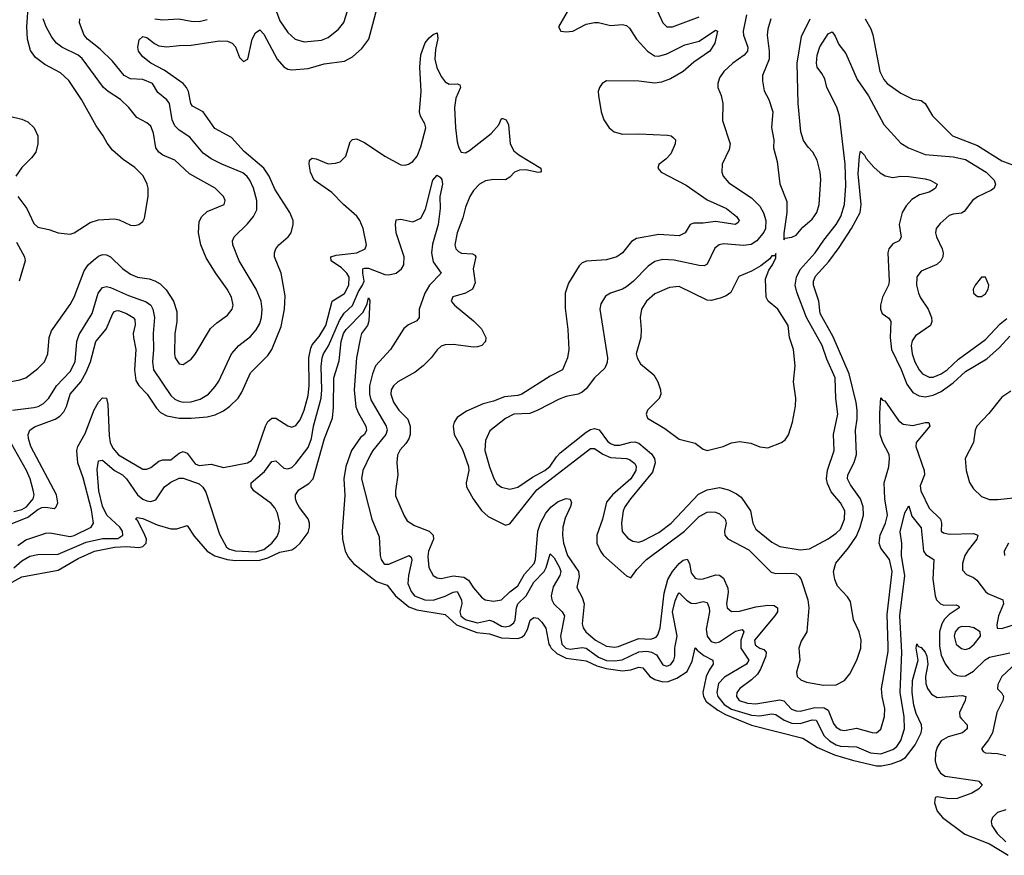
# Model space of a CAD drawing. Header units: inches. Extents: x 2323201 to 2563958, y 895391 to 1023096.
# Tile 23 of 196: x 2364180 to 2369063, y 998963 to 1003106. Entities that reach past the tile are written whole.
import ezdxf

# ---------------------------------------------------------------- set-up
doc = ezdxf.new("R2010")
doc.units = ezdxf.units.IN
doc.header["$MEASUREMENT"] = 0
doc.layers.add('C3060', color=7, linetype='Continuous')
doc.layers.add('C3969', color=7, linetype='Continuous')

msp = doc.modelspace()

# ---------------------------------------------------------------- linework, layer by layer
at = {"layer": 'C3060', "color": 5}
msp.add_line((2367090, 1000000.1, 180), (2367090.7, 1000000, 180), dxfattribs=at)
for points, elevation in [([(2364110, 1000594.4), (2364220.4, 1000639.6), (2364270, 1000677.6), (2364290, 1000687.2), (2364310, 1000689.4), (2364350, 1000682.1), (2364354.9, 1000685.1), (2364361.3, 1000690), (2364369.3, 1000710), (2364363.1, 1000750), (2364234.8, 1000990), (2364222.8, 1001030), (2364222.2, 1001050), (2364229.8, 1001070), (2364253.3, 1001086.7), (2364355.1, 1001124.9), (2364379.2, 1001140.8), (2364398.6, 1001161.4), (2364411.9, 1001188.1), (2364429.9, 1001250), (2364483.7, 1001310), (2364510, 1001357.6), (2364531.5, 1001410), (2364558.2, 1001510), (2364608.6, 1001571.4), (2364642.2, 1001650), (2364650, 1001659.8), (2364658.1, 1001661.9), (2364670, 1001663.3), (2364709.2, 1001650), (2364743, 1001630), (2364750, 1001619), (2364752.4, 1001592.4), (2364743.2, 1001550), (2364743.5, 1001530), (2364755.9, 1001470), (2364749.7, 1001369.7), (2364756.4, 1001316.4), (2364770, 1001292), (2364812.5, 1001250), (2364859, 1001179), (2364878.7, 1001158.7), (2364910, 1001142.2), (2364970.8, 1001130.8), (2365030, 1001130.1), (2365110, 1001137.4), (2365150, 1001147.3), (2365190, 1001167.1), (2365221.5, 1001190), (2365262.9, 1001230), (2365281.6, 1001258.4), (2365324.2, 1001355.8), (2365410, 1001440.7), (2365429.9, 1001470.1), (2365475.8, 1001584.2), (2365493.3, 1001670), (2365496.5, 1001736.5), (2365476.5, 1001850), (2365443.9, 1001930), (2365443.5, 1001950), (2365450.9, 1001970), (2365465.4, 1001990), (2365511.6, 1002030), (2365526.3, 1002050), (2365536.4, 1002090), (2365535.3, 1002110), (2365520.3, 1002150), (2365445.1, 1002265.1), (2365417.3, 1002330), (2365391.1, 1002370), (2365293.2, 1002453.2), (2365230, 1002521.3), (2365146.9, 1002566.9), (2365090.5, 1002650), (2365037, 1002677), (2365028.6, 1002690), (2365016.9, 1002750), (2365007.6, 1002770), (2364991.1, 1002790), (2364895.5, 1002855.5), (2364830.9, 1002890), (2364790, 1002921.6), (2364769.1, 1002950), (2364765.4, 1002970), (2364773, 1003007), (2364790, 1003022.8), (2364810, 1003017.1), (2364847.8, 1002987.8), (2364870, 1002976.6), (2364908.9, 1002971.1), (2364970, 1002978.8), (2365030, 1002980.2), (2365170, 1003001.4), (2365210, 1002999.7), (2365233.4, 1002990), (2365250.9, 1002970.9), (2365270, 1002919.3), (2365290, 1002899.6), (2365310.7, 1002910), (2365332.3, 1003010), (2365350, 1003041.7), (2365370, 1003055.8), (2365390, 1003033.7), (2365457.3, 1002910), (2365490, 1002872.8), (2365510, 1002860.6), (2365530, 1002857.8), (2365610, 1002864.1), (2365690, 1002888), (2365790, 1002899.7), (2365830, 1002921.8), (2365876.5, 1002963.6), (2365910.9, 1003010), (2365959.1, 1003190)], 220), ([(2364170, 1002229.2), (2364215.2, 1002170), (2364250, 1002094.9), (2364270, 1002077.6), (2364325.1, 1002065.1), (2364370, 1002048.5), (2364430, 1002042.4), (2364450, 1002048.4), (2364530, 1002101.1), (2364570, 1002114), (2364650, 1002118.9), (2364673.5, 1002113.5), (2364730, 1002088), (2364750, 1002084.9), (2364770, 1002090.7), (2364790, 1002106), (2364798, 1002122), (2364817.7, 1002230), (2364817.3, 1002270), (2364812.3, 1002290), (2364791.5, 1002331.5), (2364750, 1002372.6), (2364692.4, 1002412.4), (2364639.8, 1002459.8), (2364613.4, 1002493.4), (2364594, 1002530), (2364559.3, 1002579.3), (2364486.9, 1002710), (2364423.9, 1002803.9), (2364382.4, 1002842.4), (2364303.8, 1002883.8), (2364258.7, 1002918.7), (2364233.6, 1002953.6), (2364218.9, 1003010), (2364215, 1003070), (2364223.8, 1003190)], 280), ([(2365452.2, 1003150), (2365470, 1003100.2), (2365510, 1003042.7), (2365546, 1003010), (2365590, 1002995.6), (2365676.2, 1003003.8), (2365710, 1003017.8), (2365760.9, 1003059.1), (2365787.3, 1003092.7), (2365805.6, 1003150)], 240), ([(2366894.3, 1003145.7), (2366852.2, 1003070), (2366864, 1003050), (2366890, 1003045.2), (2366922.7, 1003050), (2366990, 1003083.2), (2367030, 1003092.3), (2367050, 1003092.3), (2367110, 1003077.7), (2367170, 1003082.4), (2367190, 1003076.5), (2367204.7, 1003064.7), (2367238.5, 1003010), (2367292.7, 1002950), (2367327.6, 1002927.6), (2367350, 1002924.7), (2367390, 1002936.8), (2367477.8, 1002982.2), (2367550, 1002999.4), (2367630, 1003054), (2367640.7, 1003050), (2367627.8, 1002990), (2367602.7, 1002950), (2367523.9, 1002896.1), (2367470.2, 1002850), (2367407.5, 1002812.5), (2367363.7, 1002796.3), (2367330, 1002790.7), (2367250, 1002801.3), (2367090, 1002802.3), (2367068.7, 1002790), (2367054.9, 1002770), (2367048.9, 1002750), (2367050.3, 1002730), (2367064, 1002650), (2367077.4, 1002610), (2367103.7, 1002570), (2367128.4, 1002550), (2367170, 1002538.3), (2367250, 1002540.1), (2367392.7, 1002532.7), (2367410.7, 1002530), (2367421.4, 1002521.4), (2367432.7, 1002510), (2367430.4, 1002490.4), (2367410, 1002441.2), (2367385.1, 1002414.9), (2367350, 1002388), (2367345.5, 1002370), (2367360.5, 1002350), (2367484.9, 1002284.9), (2367590, 1002212.4), (2367685.7, 1002170), (2367735.6, 1002130), (2367748.4, 1002110), (2367741.3, 1002098.7), (2367728.7, 1002091.3), (2367630, 1002104.6), (2367570, 1002096.5), (2367522.9, 1002097.1), (2367504.4, 1002090), (2367480.4, 1002050), (2367450, 1002034.2), (2367350, 1002041.3), (2367238.1, 1002021.9), (2367213.4, 1002006.6), (2367170.2, 1001950), (2367142, 1001930), (2367090, 1001915.8), (2366990.8, 1001909.2), (2366970, 1001901), (2366953.9, 1001886.1), (2366900.9, 1001799.1), (2366885.4, 1001750), (2366884.3, 1001675.7), (2366897.8, 1001570), (2366903.5, 1001470), (2366896.9, 1001430), (2366871.4, 1001370), (2366810, 1001339.3), (2366671, 1001249), (2366650, 1001242.8), (2366583.9, 1001236.1), (2366530, 1001214), (2366478.1, 1001201.9), (2366395.3, 1001164.7), (2366350, 1001133.7), (2366335.2, 1001110), (2366330.1, 1001089.9), (2366334.8, 1001050), (2366375.2, 1000975.2), (2366405.8, 1000890), (2366407.5, 1000870), (2366393.8, 1000810), (2366396.1, 1000790), (2366428.3, 1000730), (2366470, 1000672.3), (2366503, 1000643), (2366570, 1000608.9), (2366590, 1000599.6), (2366610, 1000606), (2366744.8, 1000775.2), (2367010, 1000980.3), (2367030, 1000980.3), (2367071.1, 1000951.1), (2367110, 1000935.6), (2367189.6, 1000929.6), (2367204.6, 1000924.6), (2367230, 1000904.9), (2367237, 1000890), (2367235.4, 1000870), (2367210, 1000828.9), (2367120.4, 1000750), (2367090, 1000713.2), (2367069.6, 1000630), (2367042.7, 1000550), (2367042.5, 1000510), (2367060.1, 1000470), (2367075.9, 1000450), (2367190, 1000348), (2367210, 1000338), (2367239.9, 1000380.1), (2367289.2, 1000430), (2367477.2, 1000570), (2367550, 1000641.8), (2367590, 1000663.6), (2367606.2, 1000666.2), (2367630, 1000664.2), (2367650, 1000656.4), (2367678, 1000630), (2367683.3, 1000610), (2367675.6, 1000570), (2367677.1, 1000550), (2367692.4, 1000532.4), (2367796.7, 1000476.7), (2367907.4, 1000367.4), (2367930, 1000360.1), (2368010, 1000361.7), (2368030, 1000357.5), (2368045.8, 1000345.8), (2368055.8, 1000330), (2368088.3, 1000230), (2368093, 1000190), (2368083, 1000070), (2368055.8, 1000024.2), (2368047.4, 1000000)], 220), ([(2367332.5, 1003170), (2367370, 1003090.4), (2367390, 1003070.2), (2367417, 1003070), (2367550, 1003120.5)], 240), ([(2364110, 1001307.2), (2364179.8, 1001320.2), (2364210, 1001330.4), (2364270, 1001376.5), (2364302.6, 1001410), (2364319.2, 1001450), (2364325.6, 1001530), (2364337.4, 1001562.6), (2364430, 1001693.4), (2364450, 1001730.3), (2364499.2, 1001860.8), (2364519.4, 1001890), (2364545.7, 1001914.3), (2364570, 1001933.1), (2364590, 1001941.9), (2364610, 1001940.5), (2364630, 1001930.1), (2364690, 1001871.6), (2364730, 1001843.5), (2364763.8, 1001830), (2364821.1, 1001821.1), (2364850, 1001811.7), (2364876.1, 1001796.1), (2364906.2, 1001766.2), (2364942.1, 1001710), (2364958.4, 1001658.4), (2364959.8, 1001610), (2364950, 1001548), (2364947.8, 1001450), (2364950.3, 1001430), (2364970, 1001400.4), (2364990, 1001396.4), (2365030, 1001423), (2365050, 1001447.7), (2365125.8, 1001574.2), (2365156.8, 1001603.2), (2365210, 1001641.7), (2365233.3, 1001670), (2365238.8, 1001690), (2365230.7, 1001730), (2365208.9, 1001770), (2365150.4, 1001850.4), (2365104.9, 1001924.9), (2365078.4, 1001990), (2365067.3, 1002050), (2365070, 1002106), (2365083.5, 1002130), (2365110, 1002154.3), (2365193.3, 1002190), (2365198.7, 1002210), (2365190, 1002229.2), (2365149.6, 1002270), (2365022.4, 1002342.4), (2364950, 1002409.8), (2364890, 1002433.9), (2364869.3, 1002449.3), (2364855.6, 1002470), (2364843.5, 1002543.5), (2364830, 1002577.4), (2364810, 1002594), (2364760.8, 1002620.8), (2364721.5, 1002670), (2364679.8, 1002710), (2364617.8, 1002750), (2364594.6, 1002770), (2364490, 1002913.1), (2364469.9, 1002930), (2364389.4, 1002969.4), (2364362.5, 1002990), (2364338.8, 1003018.8), (2364310.4, 1003070), (2364296.9, 1003110)], 260), ([(2364144.2, 1001170), (2364250, 1001182.8), (2364271.8, 1001188.2), (2364297.8, 1001202.2), (2364324.5, 1001230), (2364362.1, 1001290), (2364430, 1001360.9), (2364454.5, 1001410), (2364463.2, 1001510), (2364474.5, 1001545.5), (2364538.8, 1001650), (2364569.5, 1001750.5), (2364590, 1001777.4), (2364610, 1001782.8), (2364630, 1001778.5), (2364719.2, 1001739.2), (2364807.7, 1001707.7), (2364830.8, 1001690), (2364840.7, 1001670), (2364847.9, 1001630), (2364841.2, 1001550), (2364843.3, 1001470), (2364837.9, 1001410), (2364843.1, 1001370), (2364930, 1001242.1), (2364950, 1001223.9), (2364970, 1001214.4), (2364990, 1001209.3), (2365030, 1001210.6), (2365075.2, 1001224.8), (2365115.8, 1001250), (2365150, 1001286.9), (2365166.9, 1001313.1), (2365230.7, 1001450), (2365265.8, 1001490), (2365324.3, 1001535.7), (2365352.2, 1001567.8), (2365370, 1001600.3), (2365378.4, 1001630), (2365382, 1001670), (2365377.4, 1001710), (2365351.9, 1001770), (2365269, 1001910), (2365236.2, 1001990), (2365235.5, 1002010), (2365242.8, 1002030), (2365310, 1002093.2), (2365338.9, 1002130), (2365356, 1002164), (2365355.2, 1002210), (2365339, 1002270), (2365321.2, 1002310), (2365308.1, 1002328.1), (2365286.5, 1002346.5), (2365182.6, 1002390), (2365130, 1002416.2), (2365090, 1002443.7), (2365024.3, 1002524.3), (2364970, 1002558.6), (2364950, 1002579.4), (2364935.9, 1002610), (2364922, 1002690), (2364909.5, 1002709.5), (2364865.1, 1002745.1), (2364838.6, 1002790), (2364790, 1002810.3), (2364730, 1002813.2), (2364698.2, 1002830), (2364640.7, 1002900.7), (2364579.3, 1002959.3), (2364515.9, 1003010), (2364498.9, 1003030), (2364475.8, 1003090), (2364478, 1003110)], 240), ([(2364850, 1003110.6), (2364890, 1003105.7), (2364968.9, 1003111.1), (2365030, 1003099.2), (2365070, 1003097.2), (2365110, 1003107)], 240), ([(2367784, 1003130), (2367767.7, 1003050), (2367769.2, 1003029.2), (2367791.3, 1002970), (2367789.3, 1002950), (2367772.8, 1002930), (2367716.5, 1002890), (2367672.7, 1002850), (2367650, 1002817), (2367641.7, 1002790), (2367642, 1002770), (2367658, 1002730), (2367666.7, 1002690), (2367665.6, 1002605.6), (2367703.1, 1002490), (2367698, 1002462), (2367663.1, 1002390), (2367661.7, 1002350), (2367669, 1002330), (2367696.9, 1002296.9), (2367810, 1002222.8), (2367850, 1002181.8), (2367868.9, 1002148.9), (2367879.7, 1002110), (2367878.2, 1002070), (2367870, 1002052.5), (2367835, 1002010), (2367808.3, 1001991.7), (2367770, 1001985.7), (2367670, 1001994), (2367649.6, 1001990.4), (2367627.5, 1001972.5), (2367590, 1001894.5), (2367573.8, 1001886.2), (2367550, 1001886.7), (2367425.8, 1001914.2), (2367370, 1001916.5), (2367330, 1001907.2), (2367296.2, 1001883.8), (2367224.5, 1001810), (2367190, 1001781.4), (2367170, 1001769.1), (2367109.4, 1001750.6), (2367085.5, 1001734.5), (2367062.4, 1001697.6), (2367056.6, 1001670), (2367095.1, 1001430), (2367093.9, 1001406.1), (2367082.1, 1001377.9), (2367030, 1001330.9), (2366990, 1001275.5), (2366970, 1001259.5), (2366950, 1001249.9), (2366890, 1001237.1), (2366855.8, 1001224.2), (2366750, 1001169.9), (2366710, 1001154), (2366630, 1001149.7), (2366590, 1001128), (2366512, 1001068), (2366490, 1001019.5), (2366487.4, 1000970), (2366510, 1000888.7), (2366530.7, 1000830.7), (2366545.4, 1000805.4), (2366570, 1000788), (2366610, 1000777.7), (2366650, 1000787.5), (2366722.4, 1000837.6), (2366784.7, 1000870), (2366810, 1000891.4), (2366841.4, 1000938.6), (2366860.9, 1000959.1), (2366990, 1001060.5), (2367010, 1001073.5), (2367030, 1001079.3), (2367053.1, 1001073.1), (2367095.5, 1001015.5), (2367110, 1001004), (2367130, 1000996.5), (2367156, 1000996), (2367210, 1001011.7), (2367230, 1001012.2), (2367250, 1001006.3), (2367312.6, 1000952.6), (2367327.4, 1000930), (2367331.6, 1000908.4), (2367318.3, 1000861.7), (2367208.6, 1000730), (2367181.2, 1000690), (2367173.3, 1000670), (2367165, 1000610), (2367168.5, 1000568.5), (2367195.8, 1000535.8), (2367220.3, 1000520.3), (2367250, 1000516.1), (2367270, 1000521.7), (2367350, 1000562.7), (2367410.6, 1000610), (2367546.8, 1000753.2), (2367590, 1000775), (2367650, 1000786.4), (2367695.2, 1000775.2), (2367735.4, 1000755.4), (2367757.7, 1000737.7), (2367804.7, 1000670), (2367815.6, 1000610), (2367830, 1000580.2), (2367910, 1000515.7), (2367950, 1000493.6), (2368050, 1000477.8), (2368097.7, 1000482.3), (2368190, 1000531.6), (2368230, 1000559.8), (2368250, 1000580.2), (2368271.2, 1000630), (2368271.9, 1000670), (2368250, 1000709.8), (2368204.5, 1000764.5), (2368185.8, 1000805.8), (2368181.1, 1000830), (2368186.9, 1000873.1), (2368219.9, 1000970), (2368215.2, 1001050), (2368237.5, 1001150), (2368227, 1001227), (2368223.4, 1001330), (2368183.3, 1001423.2), (2368160.1, 1001490), (2368081.5, 1001630), (2368034.7, 1001754.7), (2368026.3, 1001790), (2368031.9, 1001830), (2368050, 1001867.3), (2368124.5, 1001950), (2368167.3, 1002012.6), (2368229.4, 1002090), (2368251.7, 1002130), (2368269.9, 1002190.1), (2368276.5, 1002283.5), (2368273.8, 1002390), (2368245.2, 1002630), (2368232.3, 1002672.3), (2368182.6, 1002770), (2368172.4, 1002812.4), (2368158.9, 1002838.9), (2368135.2, 1002870), (2368132.3, 1002890), (2368135.5, 1002930), (2368148.7, 1002971.3), (2368190, 1003035.3), (2368210, 1003046), (2368224.8, 1003024.8), (2368242.3, 1002982.3), (2368277.8, 1002937.8), (2368333.3, 1002810), (2368390, 1002729.2), (2368465.6, 1002585.6), (2368550, 1002494.3), (2368588.2, 1002470), (2368670, 1002437), (2368810, 1002426.8), (2368870, 1002412.6), (2368973.8, 1002350), (2369013.4, 1002310), (2369019.6, 1002290), (2369012.6, 1002270), (2368999.7, 1002260.3), (2368930, 1002227.2), (2368905.4, 1002210), (2368864.8, 1002155.2), (2368850, 1002146.6), (2368810, 1002141.7), (2368790, 1002134.7), (2368744.2, 1002095.8), (2368725.7, 1002070), (2368722.3, 1002050), (2368726.5, 1002030), (2368754.7, 1001970), (2368759.6, 1001950), (2368757.7, 1001930), (2368747.6, 1001910), (2368728, 1001892), (2368650, 1001859.1), (2368629.5, 1001830.5), (2368627, 1001790), (2368637.1, 1001750), (2368647.1, 1001727.1), (2368685.2, 1001670), (2368702.6, 1001630), (2368703.7, 1001610), (2368697.6, 1001590), (2368622, 1001538), (2368606.8, 1001513.2), (2368601.2, 1001490), (2368605.7, 1001450), (2368619.8, 1001410), (2368640.8, 1001370), (2368657.5, 1001350), (2368690, 1001332.7), (2368710, 1001333.6), (2368750, 1001349.6), (2368779.2, 1001370), (2368836.6, 1001423.4), (2368970, 1001520.8), (2369042.3, 1001597.7), (2369075.4, 1001624.6)], 240), ([(2367905.3, 1003110), (2367890, 1003059), (2367886.2, 1003030), (2367897.2, 1002950), (2367897, 1002910), (2367863.8, 1002830), (2367863.1, 1002803.1), (2367872.6, 1002752.6), (2367894.9, 1002710), (2367914.9, 1002650), (2367908.8, 1002571.2), (2367919.5, 1002510), (2367917.6, 1002470), (2367936.8, 1002403.2), (2367950, 1002292), (2367984.9, 1002204.9), (2367984.2, 1002150), (2367970, 1002046), (2367970, 1002014), (2367976.4, 1002023.6), (2368010, 1002028), (2368030, 1002037.3), (2368063.5, 1002076.5), (2368110, 1002117), (2368132.9, 1002150), (2368144.4, 1002190), (2368153.3, 1002313.3), (2368149.3, 1002350), (2368134.5, 1002410), (2368112.7, 1002450), (2368090, 1002474), (2368067.7, 1002507.7), (2368054, 1002550), (2368041.4, 1002690), (2368036.1, 1002890), (2368058, 1003022), (2368099.9, 1003110)], 260), ([(2368373.2, 1003110), (2368401.3, 1003061.3), (2368411.6, 1003031.6), (2368445.4, 1002850), (2368465.8, 1002810), (2368482.2, 1002790), (2368550, 1002741.8), (2368610, 1002712.4), (2368650, 1002704.9), (2368670, 1002690.4), (2368707.4, 1002630), (2368805.7, 1002530), (2368930, 1002481.9), (2369050, 1002406.1), (2369135.4, 1002375.4)], 260), ([(2364170, 1000499.1), (2364210, 1000526.2), (2364310, 1000559.6), (2364330, 1000562), (2364430, 1000543.3), (2364450, 1000547.9), (2364534.4, 1000590), (2364545.1, 1000610), (2364535.4, 1000675.5), (2364494.3, 1000834.3), (2364468.6, 1000908.6), (2364463.1, 1000970), (2364468.9, 1000990), (2364505.1, 1001054.9), (2364549, 1001171), (2364570, 1001209.4), (2364590, 1001231.3), (2364610, 1001228.8), (2364617.7, 1001197.7), (2364623.2, 1001043.2), (2364629.1, 1001009.1), (2364641, 1000981), (2364670, 1000949.2), (2364790, 1000877.3), (2364810, 1000876.6), (2364830, 1000885.2), (2364870, 1000917.8), (2364890, 1000923.5), (2364930, 1000924.2), (2364970, 1000956), (2364990, 1000964.2), (2365010, 1000956.8), (2365050, 1000903.3), (2365070, 1000896.3), (2365130, 1000901.4), (2365190, 1000886.4), (2365310, 1000909.5), (2365330, 1000920.5), (2365350, 1000947.1), (2365398.7, 1001090), (2365410, 1001112.9), (2365419.1, 1001120.9), (2365430, 1001129.4), (2365450, 1001129.4), (2365510, 1001092.1), (2365530, 1001086.2), (2365550, 1001094.4), (2365570, 1001122), (2365589.9, 1001170), (2365610, 1001243.1), (2365615.8, 1001290), (2365614.2, 1001430), (2365623, 1001477), (2365630, 1001493.6), (2365665.2, 1001534.8), (2365698.3, 1001590), (2365729.4, 1001710.6), (2365790, 1001749), (2365811.5, 1001790), (2365813.9, 1001830), (2365802.9, 1001850), (2365775.1, 1001875.1), (2365724.5, 1001910), (2365722.9, 1001930), (2365750, 1001939), (2365851.6, 1001950), (2365892.6, 1001970), (2365900.3, 1001990), (2365883.2, 1002070), (2365866.9, 1002110), (2365851.2, 1002131.2), (2365785.2, 1002190), (2365727.9, 1002250), (2365640.2, 1002310), (2365622.7, 1002350), (2365614.8, 1002390), (2365616.9, 1002410), (2365630, 1002419.6), (2365650, 1002416.5), (2365710, 1002391.5), (2365746.1, 1002393.9), (2365770, 1002402), (2365796.9, 1002430), (2365819.4, 1002500.6), (2365830, 1002512.4), (2365850, 1002514.6), (2365890, 1002496.9), (2365990, 1002428.7), (2366070, 1002386.7), (2366090, 1002384.9), (2366108.7, 1002390), (2366130, 1002403.1), (2366151.3, 1002428.7), (2366170, 1002476.3), (2366194.4, 1002570), (2366189.8, 1002590), (2366167.8, 1002627.8), (2366163.4, 1002650), (2366171.7, 1002750), (2366164.5, 1002870), (2366168.6, 1002931.4), (2366190, 1002991.7), (2366210, 1003016), (2366230, 1003032.2), (2366250, 1003040.7), (2366253.4, 1003013.4), (2366241.8, 1002958.2), (2366238.9, 1002910), (2366248.6, 1002868.6), (2366270, 1002824.6), (2366290, 1002798), (2366310, 1002787.2), (2366350, 1002788.5), (2366362.5, 1002782.5), (2366365.7, 1002770), (2366342.3, 1002717.7), (2366336.4, 1002670), (2366341.4, 1002570), (2366350, 1002500.7), (2366357.4, 1002470), (2366368.5, 1002448.5), (2366390, 1002445.5), (2366410, 1002458), (2366517.6, 1002542.4), (2366555.5, 1002584.5), (2366570, 1002616.9), (2366576.5, 1002616.5), (2366593, 1002610), (2366604.4, 1002584.4), (2366612.3, 1002490), (2366630, 1002455.8), (2366655.4, 1002435.4), (2366764.9, 1002370), (2366765.4, 1002354.6), (2366762, 1002350), (2366751, 1002349), (2366690, 1002360.9), (2366659.4, 1002360.6), (2366633.8, 1002350), (2366610, 1002325.1), (2366590, 1002311.9), (2366530, 1002314.4), (2366490, 1002307.2), (2366459.6, 1002290), (2366430, 1002259.7), (2366411.6, 1002230), (2366390, 1002177.2), (2366376.9, 1002123.1), (2366348.9, 1002048.9), (2366338.5, 1001990), (2366342.7, 1001970), (2366356, 1001956), (2366370.9, 1001949.1), (2366424.7, 1001944.7), (2366437.7, 1001937.7), (2366441.6, 1001930), (2366429.2, 1001870), (2366438.7, 1001801.3), (2366424.9, 1001770), (2366390, 1001750.8), (2366328.2, 1001731.8), (2366320.4, 1001710), (2366336.4, 1001690), (2366430, 1001612.5), (2366470, 1001572.6), (2366491.9, 1001530), (2366490.1, 1001509.9), (2366471.8, 1001490), (2366450, 1001483.4), (2366430, 1001482.2), (2366330, 1001496), (2366290, 1001493.6), (2366270, 1001486.6), (2366250, 1001469.7), (2366220.9, 1001430), (2366180.3, 1001390), (2366141.1, 1001358.9), (2366055.6, 1001310), (2366033.9, 1001290), (2366022.7, 1001270), (2366020.9, 1001250), (2366033.5, 1001210), (2366060.5, 1001170), (2366104.9, 1001124.9), (2366117, 1001090), (2366115.7, 1001050), (2366110, 1001028.4), (2366095.5, 1001004.5), (2366066.1, 1000973.9), (2366053, 1000947), (2366049.5, 1000910), (2366055.8, 1000850), (2366043.7, 1000770), (2366044.4, 1000744.4), (2366085.9, 1000645.9), (2366101.6, 1000621.6), (2366137.2, 1000597.2), (2366210.2, 1000570), (2366230.1, 1000550.1), (2366231.3, 1000530), (2366207.9, 1000470), (2366204.3, 1000444.3), (2366209.6, 1000389.6), (2366230, 1000350.3), (2366250, 1000339.3), (2366270, 1000335.9), (2366330, 1000348.4), (2366382, 1000342), (2366406.2, 1000326.2), (2366430, 1000289.3), (2366470, 1000243.2), (2366488.9, 1000228.9), (2366530, 1000222.6), (2366570, 1000228.8), (2366610.7, 1000269.3), (2366650, 1000298.9), (2366683.3, 1000356.7), (2366731.7, 1000410), (2366738.1, 1000430), (2366748.9, 1000570), (2366763.3, 1000610), (2366790, 1000659.8), (2366815.1, 1000690), (2366850, 1000716.7), (2366890, 1000732.3), (2366909.3, 1000729.3), (2366916.3, 1000710), (2366911.8, 1000691.8), (2366885.7, 1000634.3), (2366874.1, 1000590), (2366871.9, 1000550), (2366876.1, 1000510), (2366896, 1000450), (2366950.7, 1000369.3), (2366954.6, 1000345.4), (2366942.3, 1000290), (2366970, 1000240.7), (2366979.3, 1000210), (2366970.1, 1000110.1), (2366973.8, 1000090), (2366987.2, 1000070), (2367035.4, 1000030), (2367090, 1000000.1)], 180), ([(2364130, 1002628.1), (2364190, 1002613.4), (2364219.8, 1002599.8), (2364251.4, 1002570), (2364270.2, 1002529.8), (2364270.3, 1002490), (2364260.3, 1002450), (2364239.1, 1002420.9), (2364190, 1002373.7), (2364160.2, 1002330)], 280), ([(2368351.7, 1000000), (2368353.9, 1000030), (2368343.8, 1000070), (2368315.8, 1000130), (2368300.7, 1000220.7), (2368284.7, 1000244.7), (2368236.4, 1000296.4), (2368222.1, 1000330), (2368216.1, 1000370), (2368228.2, 1000411.8), (2368290, 1000487.2), (2368330, 1000544.4), (2368348.4, 1000590), (2368364.5, 1000650), (2368362.4, 1000690), (2368349.9, 1000730), (2368299.5, 1000799.5), (2368286, 1000830), (2368287.5, 1000850), (2368319.1, 1000910), (2368329.9, 1000950), (2368324.5, 1001070), (2368333.2, 1001126.8), (2368334.1, 1001170), (2368328.7, 1001208.7), (2368293.7, 1001350), (2368213.8, 1001533.8), (2368149.5, 1001650), (2368142.4, 1001710), (2368116.9, 1001790), (2368116.7, 1001810), (2368126.4, 1001833.6), (2368193.1, 1001906.9), (2368243.4, 1001976.6), (2368305.3, 1002070), (2368348.9, 1002150), (2368353.5, 1002190), (2368338.1, 1002341.9), (2368344.4, 1002430), (2368350, 1002453.4), (2368370, 1002434.4), (2368378.3, 1002418.3), (2368415.2, 1002375.2), (2368446.7, 1002346.7), (2368471.5, 1002331.5), (2368510, 1002323.2), (2368550.6, 1002329.4), (2368590, 1002328.1), (2368670, 1002316.3), (2368695.5, 1002310), (2368730.4, 1002290), (2368721.1, 1002270), (2368710, 1002262.8), (2368690, 1002251.7), (2368642.9, 1002237.1), (2368605.1, 1002214.9), (2368576.1, 1002183.9), (2368556.8, 1002150), (2368541.4, 1002090), (2368551.5, 1002028.5), (2368541.1, 1002010), (2368510, 1001994), (2368489.6, 1001970), (2368485.5, 1001950), (2368492.4, 1001810), (2368488.3, 1001790), (2368459.2, 1001730), (2368449, 1001690), (2368449, 1001670), (2368457.2, 1001650), (2368490, 1001626), (2368500.9, 1001610), (2368496.9, 1001530), (2368504.3, 1001470), (2368551.4, 1001371.4), (2368579.3, 1001299.3), (2368610, 1001258.2), (2368640.9, 1001240.9), (2368670, 1001236.3), (2368710, 1001243.9), (2368750, 1001262.4), (2368810, 1001305.9), (2368870, 1001361.7), (2368976.1, 1001423.9), (2369038.6, 1001481.4), (2369090, 1001536.8)], 220), ([(2364151.5, 1000388.5), (2364190, 1000423.6), (2364230, 1000446.3), (2364270, 1000453.7), (2364370, 1000456.1), (2364510, 1000515.1), (2364590, 1000533), (2364666.1, 1000533.9), (2364690.7, 1000549.3), (2364690, 1000570.5), (2364676, 1000590), (2364611.9, 1000650), (2364590, 1000694), (2364571.7, 1000770), (2364563.8, 1000876.2), (2364570, 1000918.4), (2364590, 1000922), (2364650, 1000871.5), (2364690, 1000848.4), (2364709.7, 1000829.7), (2364763.8, 1000750), (2364790, 1000728.6), (2364810, 1000720.1), (2364830, 1000716.8), (2364854.5, 1000725.5), (2364898, 1000790), (2364930, 1000813), (2364970, 1000831.9), (2364990, 1000832.1), (2365070, 1000804.2), (2365088.3, 1000788.3), (2365102.6, 1000762.6), (2365170, 1000554.6), (2365204.7, 1000490), (2365220.1, 1000480.1), (2365250, 1000473), (2365350, 1000467.5), (2365390, 1000479), (2365430.4, 1000510), (2365457.2, 1000542.8), (2365467.1, 1000570), (2365469.6, 1000610), (2365458.8, 1000658.8), (2365445.8, 1000685.8), (2365427.6, 1000707.6), (2365341.1, 1000770), (2365327.1, 1000790), (2365327.3, 1000810), (2365394, 1000866), (2365430, 1000916.1), (2365450, 1000918.5), (2365490, 1000881.7), (2365510, 1000878.3), (2365530, 1000885.7), (2365550, 1000905.4), (2365610, 1000985.2), (2365626.2, 1001030), (2365637.3, 1001090), (2365674.5, 1001230), (2365678.1, 1001270), (2365674.4, 1001385.6), (2365680.1, 1001430), (2365686.8, 1001450), (2365710.8, 1001489.2), (2365765.4, 1001614.6), (2365789.4, 1001650.6), (2365830.3, 1001689.7), (2365860.9, 1001759.1), (2365879.8, 1001790), (2365888.2, 1001810), (2365880.8, 1001850), (2365882.2, 1001870), (2365890, 1001874.4), (2365910, 1001874.6), (2365990, 1001841.8), (2366010, 1001840.8), (2366047.1, 1001850), (2366074.2, 1001870), (2366085.6, 1001890), (2366086.6, 1001930), (2366047.3, 1002050), (2366043.5, 1002090), (2366047, 1002113), (2366070, 1002117.7), (2366130, 1002104.4), (2366170, 1002122.4), (2366192.8, 1002167.2), (2366229.3, 1002310), (2366250, 1002334.9), (2366265.8, 1002325.8), (2366273.8, 1002313.8), (2366276.9, 1002290), (2366263.6, 1002230), (2366264.8, 1002170), (2366256, 1002090), (2366226.5, 1001993.5), (2366221.8, 1001950), (2366230, 1001906.2), (2366270.2, 1001850), (2366211.7, 1001790), (2366189.7, 1001750), (2366161.7, 1001670), (2366160.3, 1001630), (2366150, 1001612.3), (2366107.5, 1001592.5), (2366085.4, 1001574.6), (2366018.9, 1001470), (2365945.2, 1001390), (2365929.2, 1001350), (2365915.2, 1001290), (2365914, 1001250), (2365921.5, 1001221.5), (2365996.6, 1001090), (2366002.6, 1001070), (2365995.1, 1001050), (2365931.3, 1000970), (2365920.1, 1000950), (2365881.8, 1000870), (2365874.3, 1000830), (2365926.4, 1000630), (2365962.3, 1000542.3), (2365967.6, 1000450), (2365972.6, 1000430), (2365985.2, 1000410), (2365990, 1000406.2), (2366010, 1000406.6), (2366111.8, 1000450), (2366121.4, 1000441.4), (2366125.4, 1000425.4), (2366108.4, 1000350), (2366105.2, 1000310), (2366121, 1000270), (2366138.6, 1000250), (2366189.9, 1000230.1), (2366230, 1000228.1), (2366290, 1000247.7), (2366330, 1000268.2), (2366350, 1000270.6), (2366371.5, 1000230), (2366372.7, 1000210), (2366362.9, 1000170), (2366367, 1000150), (2366379.4, 1000139.4), (2366394.3, 1000130), (2366450, 1000115.6), (2366510, 1000128.2), (2366530, 1000122.2), (2366570, 1000098), (2366590, 1000095.7), (2366610, 1000100.1), (2366630, 1000115.4), (2366636.5, 1000130), (2366643.6, 1000190), (2366650.5, 1000209.5), (2366691.2, 1000248.8), (2366730, 1000317.7), (2366780.7, 1000370), (2366791.3, 1000390), (2366810, 1000458.3), (2366830, 1000438.2), (2366857.5, 1000390), (2366863.9, 1000370), (2366858.9, 1000350), (2366825.5, 1000294.5), (2366816, 1000250), (2366819.2, 1000230), (2366829.1, 1000210), (2366870.2, 1000170), (2366881.4, 1000150), (2366861.8, 1000050), (2366868.6, 1000010), (2366878.8, 1000000)], 160), ([(2364163.1, 1002003.1), (2364203.2, 1001930), (2364206.4, 1001910), (2364176.8, 1001810)], 260), ([(2364110, 1000299), (2364190, 1000342.9), (2364370, 1000375.9), (2364470, 1000434.8), (2364550.8, 1000470), (2364649.8, 1000490.2), (2364710, 1000494.4), (2364770, 1000488.4), (2364790, 1000493.1), (2364806.9, 1000510), (2364808, 1000530), (2364797.9, 1000557.9), (2364763.3, 1000623.3), (2364754.5, 1000630), (2364762.7, 1000637.3), (2364790, 1000631.9), (2364862, 1000602), (2364930, 1000581.1), (2364958.3, 1000581.7), (2365010, 1000597.6), (2365044.3, 1000544.3), (2365110.1, 1000470), (2365147.5, 1000447.5), (2365209.4, 1000429.4), (2365250, 1000424.2), (2365370, 1000426.4), (2365410, 1000437.5), (2365470, 1000465.5), (2365530, 1000477.7), (2365549.9, 1000490), (2365571.1, 1000510), (2365610, 1000562.8), (2365617.9, 1000590), (2365617.9, 1000610), (2365611.2, 1000631.2), (2365566.7, 1000686.7), (2365553.9, 1000710), (2365547.7, 1000730), (2365548.3, 1000750), (2365564.4, 1000775.6), (2365614, 1000806), (2365635.8, 1000830), (2365692.1, 1001030), (2365730.8, 1001130), (2365736.8, 1001183.2), (2365737.3, 1001330), (2365764.9, 1001415.1), (2365773.6, 1001510), (2365785.2, 1001550), (2365798.7, 1001570), (2365883.7, 1001656.3), (2365903.1, 1001696.9), (2365910, 1001726.8), (2365915.8, 1001715.8), (2365911.7, 1001611.7), (2365904.7, 1001590), (2365875.6, 1001550), (2365870.2, 1001529.8), (2365850.7, 1001430), (2365838.7, 1001270), (2365846.9, 1001186.9), (2365857.8, 1001157.8), (2365897, 1001090), (2365899.2, 1001070), (2365889.3, 1001050), (2365870, 1001034.7), (2365825.7, 1000970), (2365797.4, 1000890), (2365787.5, 1000830), (2365792.8, 1000747.2), (2365778.3, 1000570), (2365780.8, 1000530), (2365793.5, 1000470), (2365810, 1000438.8), (2365835.4, 1000410), (2365950, 1000321.1), (2366002.9, 1000302.9), (2366044.4, 1000250), (2366110, 1000195.3), (2366150, 1000180.3), (2366290, 1000157.3), (2366345.8, 1000105.8), (2366447.5, 1000067.5), (2366510, 1000061.6), (2366570, 1000041.6), (2366650, 1000037.9), (2366670, 1000043.9), (2366683.6, 1000056.4), (2366697.7, 1000082.3), (2366712.1, 1000127.9), (2366730, 1000142.3), (2366750, 1000138.3), (2366770, 1000119), (2366790, 1000088.5), (2366804.7, 1000010), (2366810.4, 1000000)], 140), ([(2369096.1, 1001263.9), (2369050, 1001234.4), (2368986, 1001154), (2368926.2, 1001090), (2368918.5, 1001070), (2368910.8, 1001009.2), (2368869.5, 1000930.5), (2368873.3, 1000870), (2368890, 1000811.6), (2368910, 1000780.6), (2368950, 1000741.9), (2368990, 1000727.6), (2369030, 1000726.8), (2369110, 1000735.5)], 220), ([(2368486.3, 1000000), (2368482.6, 1000157.4), (2368507.1, 1000370), (2368494.5, 1000430), (2368450, 1000485.6), (2368442.3, 1000510), (2368448.1, 1000550), (2368474.3, 1000610), (2368483.1, 1000650), (2368470.9, 1000730), (2368466.9, 1000810), (2368491.1, 1000888.9), (2368494.3, 1000930), (2368492, 1000950), (2368460.6, 1001010), (2368447.9, 1001050), (2368445.3, 1001154.7), (2368450, 1001230.4), (2368459, 1001219), (2368470, 1001216.2), (2368538.8, 1001118.8), (2368560.8, 1001100.8), (2368610, 1001094.2), (2368670, 1001108.7), (2368689, 1001109), (2368694.3, 1001090), (2368625.9, 1001010), (2368624.7, 1000990), (2368665.9, 1000870), (2368666.6, 1000850), (2368645.9, 1000794.1), (2368649.3, 1000770), (2368690, 1000684.1), (2368746.4, 1000630), (2368752.4, 1000610), (2368750.2, 1000570.2), (2368761.1, 1000561.1), (2368790, 1000555.7), (2368910, 1000558.4), (2368932.6, 1000550), (2368926.8, 1000530), (2368883.5, 1000476.5), (2368868.1, 1000450), (2368856, 1000410), (2368856.3, 1000376.3), (2368875.6, 1000355.6), (2368910, 1000340.9), (2368927.3, 1000327.3), (2368970, 1000270.2), (2368981.2, 1000261.2), (2369055.2, 1000230), (2369059.8, 1000210), (2369033.9, 1000150), (2369025.3, 1000105.3), (2369028.3, 1000088.3), (2369050, 1000087.7), (2369128.1, 1000111.9)], 180), ([(2364150, 1000667.2), (2364190, 1000677.6), (2364213, 1000690), (2364246.9, 1000730), (2364251.9, 1000750), (2364247.3, 1000772.7), (2364231.3, 1000830), (2364213.3, 1000870), (2364123.6, 1001030)], 240), ([(2368552.9, 1000000), (2368544.2, 1000150), (2368569.4, 1000350), (2368552.5, 1000447.5), (2368555.3, 1000510), (2368546.5, 1000566.5), (2368570, 1000661), (2368590, 1000696.3), (2368604, 1000644), (2368650, 1000587), (2368662.4, 1000470), (2368674.4, 1000454.4), (2368713.8, 1000430), (2368707.9, 1000332.1), (2368720.1, 1000250), (2368727, 1000230), (2368746, 1000210), (2368763.7, 1000203.7), (2368824.4, 1000204.4), (2368838, 1000198), (2368839.5, 1000190), (2368790, 1000156.4), (2368766.4, 1000133.6), (2368753.2, 1000110), (2368741.7, 1000070), (2368740.9, 1000010), (2368742.5, 1000000)], 160), ([(2369083.7, 1000510), (2369063.1, 1000470), (2369063.9, 1000450)], 220), ([(2367153.3, 1000000), (2367250, 1000037.9), (2367310, 1000035.1), (2367336, 1000044), (2367344.5, 1000055.5), (2367356.2, 1000090), (2367376.9, 1000263.1), (2367393.5, 1000330), (2367417.7, 1000370), (2367450, 1000409.6), (2367470, 1000425.4), (2367490, 1000430.7), (2367501.5, 1000410), (2367510, 1000362.7), (2367530, 1000336.3), (2367550, 1000331.3), (2367570, 1000333.7), (2367632.9, 1000352.8), (2367650, 1000352.5), (2367670, 1000337.4), (2367692.2, 1000287.8), (2367693.4, 1000266.6), (2367684.7, 1000210), (2367688, 1000190), (2367710, 1000171.9), (2367750, 1000172.7), (2367830, 1000195.4), (2367890, 1000202.9), (2367921.5, 1000201.5), (2367938.6, 1000190), (2367938, 1000170), (2367925.3, 1000150), (2367823.4, 1000030), (2367826.8, 1000006.8), (2367836.5, 1000000)], 180), ([(2367430.9, 1000000), (2367440.7, 1000050), (2367417.8, 1000170), (2367430, 1000224.9), (2367444.3, 1000255.7), (2367450, 1000264.9), (2367487.6, 1000227.6), (2367510, 1000212.7), (2367530, 1000210.6), (2367570, 1000221.7), (2367590, 1000216.5), (2367600.1, 1000190), (2367600.5, 1000170), (2367584.1, 1000084.1), (2367589.3, 1000050), (2367597.1, 1000037.1), (2367610, 1000022.7), (2367630, 1000016.3), (2367650, 1000021.5), (2367730, 1000073.2), (2367763, 1000083), (2367770.8, 1000070.8), (2367756.8, 1000030), (2367756.6, 1000000)], 160), ([(2368902.2, 1000000), (2368913.6, 1000010), (2368945.1, 1000050), (2368942.9, 1000070), (2368911.8, 1000090), (2368890, 1000096.3), (2368850, 1000096.4), (2368835.6, 1000090), (2368818.8, 1000070), (2368813.6, 1000050), (2368825.1, 1000010), (2368836.3, 1000000)], 180), ([(2368628.2, 1000000), (2368630, 1000010.5), (2368636.2, 1000000)], 140)]:
    msp.add_lwpolyline(points, dxfattribs=dict(at, elevation=elevation))
at = {"layer": 'C3060', "color": 5, "elevation": 260}
for points in [[(2367930, 1001946), (2367925.4, 1001934.6), (2367910, 1001934.5), (2367899.6, 1001920.4), (2367855.2, 1001884.8), (2367810, 1001858.7), (2367747.1, 1001832.9), (2367706, 1001754), (2367682.8, 1001737.2), (2367654, 1001726), (2367610, 1001713.8), (2367590, 1001714.6), (2367450, 1001782.6), (2367402, 1001778), (2367330, 1001746.6), (2367288, 1001710), (2367263.9, 1001670), (2367256.5, 1001630), (2367262, 1001570), (2367259.7, 1001530), (2367236.9, 1001450), (2367241.5, 1001430), (2367259.4, 1001399.4), (2367325.3, 1001345.3), (2367344.6, 1001310), (2367358.3, 1001270), (2367359.6, 1001250), (2367352.1, 1001227.9), (2367293, 1001170), (2367287.3, 1001150), (2367293.4, 1001130), (2367379.8, 1001079.8), (2367450, 1001026), (2367530, 1001006), (2367570, 1000976.3), (2367590, 1000970.5), (2367668.7, 1000990), (2367710, 1001008), (2367750, 1001014), (2367806.7, 1001006.7), (2367850, 1000987.7), (2367890, 1000982.8), (2367958, 1001010), (2367976.5, 1001023.5), (2367992.9, 1001047.1), (2368012, 1001110), (2368027.3, 1001190), (2368029.6, 1001230), (2368018, 1001310), (2368026.3, 1001390), (2368016.9, 1001470), (2367998.2, 1001530), (2367991.7, 1001590), (2367939.2, 1001670), (2367892.6, 1001710), (2367882.4, 1001730), (2367879.1, 1001820.9), (2367895.1, 1001864.9), (2367913.3, 1001890), (2367930, 1001924.7)], [(2368950, 1001829.2), (2368918, 1001790), (2368908.4, 1001770), (2368910.5, 1001750.5), (2368930, 1001733.4), (2368950, 1001734), (2368970, 1001747.3), (2368983.7, 1001770), (2368986.6, 1001790), (2368970, 1001829)]]:
    msp.add_lwpolyline(points, close=True, dxfattribs=at)
at = {"layer": 'C3969', "color": 5}
msp.add_line((2367090, 1000000.1, 180), (2367090.7, 1000000, 180), dxfattribs=at)
for points, elevation in [([(2366810.4, 1000000), (2366816, 999990), (2366843.6, 999963.6), (2366890, 999940.3), (2366990, 999927.4), (2367042.6, 999902.6), (2367088.2, 999888.2), (2367170, 999877.1), (2367210, 999882.3), (2367250, 999894.8), (2367270, 999891.7), (2367305.5, 999850), (2367330, 999834.4), (2367370, 999823), (2367395.8, 999824.2), (2367439.7, 999840.3), (2367490, 999873.4), (2367514.2, 999925.8), (2367530, 999991.7), (2367539.3, 999979.3), (2367573.2, 999953.2), (2367617.4, 999930), (2367619.4, 999910), (2367599, 999881), (2367584.9, 999850), (2367568.7, 999770), (2367570.4, 999750.4), (2367585.2, 999725.2), (2367642, 999682), (2367680.4, 999660.4), (2367810, 999608), (2368063.2, 999543.2), (2368136.6, 999496.6), (2368220.2, 999460.2), (2368310, 999433.8), (2368430, 999406.1), (2368454.5, 999405.5), (2368503.6, 999416.4), (2368547.6, 999432.4), (2368572.5, 999447.5), (2368621.2, 999510), (2368650.8, 999569.2), (2368654.4, 999590), (2368651.9, 999610), (2368626, 999666), (2368613.6, 999706.4), (2368605.7, 999770), (2368608.2, 999830), (2368636.5, 999930), (2368626.5, 999990), (2368628.2, 1000000)], 140), ([(2366878.8, 1000000), (2366889, 999990), (2366910, 999984.7), (2366970, 999993.5), (2366990, 999989.1), (2367050, 999945.9), (2367090, 999928.2), (2367130, 999926.8), (2367167.6, 999932.4), (2367250, 999971.5), (2367290, 999974.1), (2367312.9, 999970), (2367337.4, 999957.4), (2367370, 999907.3), (2367390, 999901.1), (2367410, 999908.2), (2367424.1, 999930), (2367429, 999950), (2367428.9, 999990), (2367430.9, 1000000)], 160), ([(2367090.7, 1000000), (2367130, 999995.4), (2367150, 999998.7), (2367153.3, 1000000)], 180), ([(2367756.6, 1000000), (2367756.5, 999990), (2367795.4, 999930), (2367784.8, 999910), (2367674.6, 999845.4), (2367646.3, 999813.7), (2367637.2, 999770), (2367642.2, 999750), (2367673.7, 999710), (2367710, 999687.5), (2367810, 999657.3), (2367850, 999654.5), (2367910, 999663.9), (2367930, 999661.5), (2367972, 999632), (2368010, 999618.6), (2368050, 999616.2), (2368110, 999634.4), (2368130, 999632), (2368170, 999555.8), (2368196.3, 999530), (2368228.8, 999510), (2368250, 999504.2), (2368330, 999501.1), (2368399, 999470), (2368450, 999465.8), (2368510, 999486.9), (2368530, 999502.3), (2368550, 999531.3), (2368567.5, 999590), (2368566.5, 999650), (2368546.8, 999770), (2368554.7, 999970), (2368552.9, 1000000)], 160), ([(2367836.5, 1000000), (2367850, 999990.5), (2367870, 999983.3), (2367882.7, 999970), (2367880.6, 999950), (2367854.4, 999885.6), (2367839.2, 999860.8), (2367810, 999832.8), (2367750.9, 999790), (2367736.8, 999770), (2367734.8, 999750), (2367748.8, 999730), (2367790, 999716.5), (2367830, 999713), (2367950, 999734.2), (2367970, 999727.8), (2368006.9, 999686.9), (2368030, 999678.8), (2368050, 999678.1), (2368123.8, 999696.2), (2368170, 999694.3), (2368190, 999682.9), (2368216.4, 999616.4), (2368230, 999598.7), (2368250, 999584.1), (2368270, 999581.3), (2368330, 999592.4), (2368408.3, 999571.7), (2368430, 999570.2), (2368451.5, 999588.5), (2368468.8, 999651.2), (2368469.9, 999690), (2368456.7, 999750), (2368453.7, 999790), (2368487, 999973), (2368486.3, 1000000)], 180), ([(2368047.4, 1000000), (2368043.9, 999990), (2368049.6, 999930), (2368032.6, 999870), (2368036.3, 999850), (2368053.2, 999833.2), (2368081.4, 999821.4), (2368166.4, 999806.4), (2368230, 999808.1), (2368270.3, 999829.7), (2368297.4, 999862.6), (2368331.3, 999930), (2368351, 999990), (2368351.7, 1000000)], 220), ([(2368636.2, 1000000), (2368637.6, 999997.6), (2368650, 999993.1), (2368670, 999970.2), (2368678.3, 999950), (2368683, 999910), (2368671.6, 999850), (2368674.4, 999814.4), (2368681.9, 999790), (2368702.1, 999762.1), (2368730, 999744.6), (2368854.4, 999754.4), (2368871.5, 999750), (2368868.4, 999730), (2368840.5, 999670), (2368843.2, 999650), (2368850, 999638.5), (2368878.2, 999610), (2368879.3, 999590), (2368856.5, 999570), (2368784.4, 999550), (2368749.8, 999530.2), (2368730, 999498.2), (2368721.1, 999470), (2368720.9, 999430), (2368730, 999396.5), (2368746.4, 999370), (2368770, 999355), (2368930, 999332.6), (2368937.1, 999330), (2368953, 999310), (2368935.3, 999290), (2368902.6, 999270), (2368830, 999244), (2368790, 999241.8), (2368730, 999253.1), (2368720.4, 999250), (2368716.6, 999223.4), (2368730, 999181.4), (2368756.3, 999150), (2368866.9, 999066.9), (2368990, 999018.9), (2369082.6, 998962.6)], 140), ([(2368742.5, 1000000), (2368750, 999954.6), (2368770, 999912.1), (2368787.2, 999887.2), (2368810, 999864.6), (2368830, 999854.3), (2368850, 999850.1), (2368870, 999852.3), (2368910, 999875.4), (2368968.3, 999931.7), (2368990, 999944.6), (2369090, 999967.3)], 160), ([(2368836.3, 1000000), (2368850, 999987.8), (2368870, 999983.8), (2368890, 999989.4), (2368902.2, 1000000)], 180), ([(2369123.3, 999916.7), (2369051.4, 999850), (2369030.2, 999810), (2369028.7, 999788.7), (2369050, 999766.7), (2369058.8, 999750), (2369055.9, 999730), (2369026.6, 999670), (2369003.8, 999570), (2368984.8, 999535.2), (2368950.6, 999490), (2368958, 999478), (2368970.4, 999470.4), (2369030, 999467.6), (2369070, 999456.9)], 160), ([(2369071.3, 999188.7), (2369030, 999175.5), (2369004, 999150), (2368998.5, 999130), (2369001.8, 999110), (2369028.2, 999070), (2369070, 999029.7)], 160)]:
    msp.add_lwpolyline(points, dxfattribs=dict(at, elevation=elevation))

doc.saveas('drawing.dxf')
